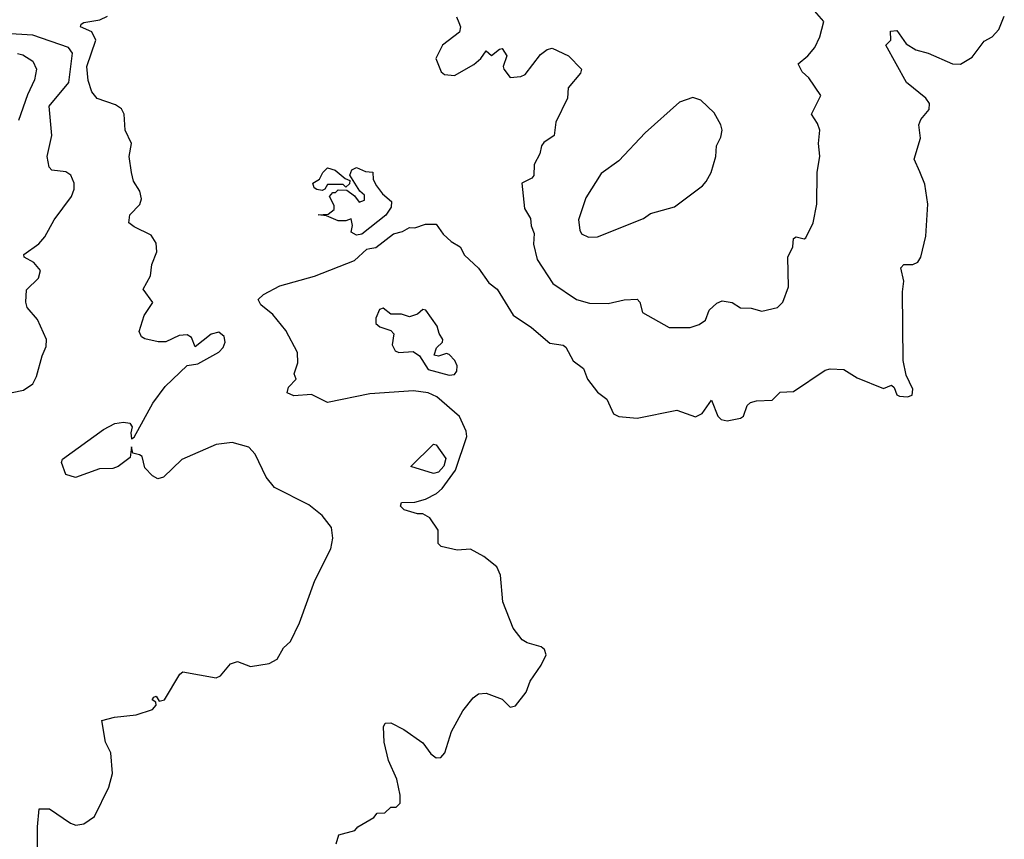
# Model space of a CAD drawing. Extents: x 1603745 to 1745082, y 385868 to 533966.
# Tile 136 of 256: x 1621593 to 1625311, y 441188 to 444282. Entities that reach past the tile are written whole.
import ezdxf

# ---------------------------------------------------------------- set-up
doc = ezdxf.new("R2010")
doc.units = 0

msp = doc.modelspace()

# ---------------------------------------------------------------- linework, layer by layer
at = {"layer": '0CON20XD'}
for points in [[(1622043.8, 443105), (1622062.5, 443165), (1622096.1, 443213.9), (1622058.9, 443265), (1622087.1, 443315), (1622092.1, 443357.9), (1622110.6, 443405), (1622108.7, 443438.7), (1622088.9, 443468.9), (1622025, 443500), (1622005.6, 443515.6), (1622008.6, 443545), (1622046.1, 443583.9), (1622053.5, 443605), (1622046.4, 443635), (1622022.1, 443672.1), (1622014.7, 443704.7), (1622006.3, 443765), (1622014.6, 443815), (1621990.7, 443865), (1621987, 443925), (1621977.8, 443945), (1621955, 443960.3), (1621885, 443984.4), (1621865, 444010), (1621851.8, 444051.8), (1621847, 444105), (1621880, 444205), (1621865.6, 444235.6), (1621823.1, 444255), (1621824.5, 444265), (1621835, 444271.3), (1621895, 444281.3), (1621924.8, 444295.2)], [(1622788.3, 441171.7), (1622797.5, 441205), (1622858.3, 441221.7), (1622870, 441235), (1622930, 441270), (1622943, 441287), (1622971.7, 441288.3), (1622995, 441310), (1623015, 441310), (1623030, 441325), (1623030, 441355), (1623016.7, 441415), (1622986.1, 441486.1), (1622968.8, 441555), (1622967, 441613), (1622973.6, 441626.4), (1622995, 441627.5), (1623043, 441603), (1623115, 441552), (1623145, 441511.2), (1623165, 441496.2), (1623183.6, 441496.4), (1623198.8, 441515), (1623223.3, 441595), (1623266.4, 441673.6), (1623305, 441722.5), (1623325, 441737.5), (1623355, 441740), (1623415, 441717.5), (1623445, 441687.5), (1623465, 441692.5), (1623505, 441743.3), (1623520, 441785), (1623562.5, 441845), (1623580.9, 441885), (1623575, 441904), (1623562.5, 441915), (1623509.4, 441929.4), (1623490.5, 441940.5), (1623456.8, 441985), (1623417.5, 442085), (1623408.9, 442185), (1623395, 442216), (1623345, 442255.6), (1623295, 442283.3), (1623245, 442280), (1623185, 442293.3), (1623173.3, 442305), (1623173.3, 442355), (1623141.7, 442401.7), (1623115, 442416.7), (1623095, 442416.2), (1623045, 442431.2), (1623031.2, 442445), (1623035, 442460), (1623085, 442460.5), (1623125, 442471.8), (1623166.8, 442493.2), (1623188.3, 442511.7), (1623238.3, 442581.7), (1623281.4, 442708.6), (1623279.2, 442729.2), (1623254.2, 442784.2), (1623168.7, 442858.7), (1623135, 442873.9), (1623079.7, 442880.3), (1622915, 442869.4), (1622755, 442836.9), (1622695, 442866.9), (1622627.7, 442862.3), (1622602.9, 442872.9), (1622608, 442895), (1622636.7, 442925), (1622630, 442945), (1622643.6, 442986.4), (1622642.5, 443025), (1622598.4, 443108.4), (1622549.2, 443169.2), (1622503.8, 443205), (1622494, 443225), (1622514, 443245), (1622575, 443277.5), (1622706.7, 443313.3), (1622857.3, 443372.7), (1622904.2, 443415), (1622915, 443417.8), (1622937.7, 443422.3), (1623005, 443472.9), (1623038.1, 443481.9), (1623065, 443498), (1623085, 443496.7), (1623125, 443510), (1623165, 443510), (1623192.3, 443472.3), (1623222.5, 443445), (1623256.7, 443425), (1623272.9, 443392.9), (1623325, 443343.8), (1623365, 443288), (1623396, 443265), (1623456.4, 443166.4), (1623525, 443119.5), (1623595, 443061.4), (1623645, 443052.9), (1623655.4, 443045.4), (1623683.5, 442993.5), (1623722, 442965), (1623737.5, 442925), (1623775, 442876.2), (1623810, 442850), (1623835, 442794.3), (1623855, 442784.6), (1623925, 442777.8), (1624075, 442808.3), (1624145, 442782.6), (1624169.6, 442795), (1624205, 442845.8), (1624229.6, 442785), (1624242.3, 442772.3), (1624265, 442767.7), (1624315, 442777.6), (1624325.7, 442785), (1624340.6, 442825), (1624353, 442837), (1624375, 442843.6), (1624435, 442845.5), (1624465, 442875.6), (1624515, 442878.6), (1624635, 442959.2), (1624653.6, 442963.6), (1624705, 442962), (1624755, 442930), (1624855, 442890), (1624885, 442902), (1624895, 442893.8), (1624905.6, 442865.6), (1624915, 442860.6), (1624945, 442858.8), (1624962.5, 442865), (1624965, 442886.7), (1624939.9, 442939.9), (1624928.6, 442995), (1624926.7, 443255), (1624932.2, 443295), (1624920, 443345), (1624931.7, 443358.3), (1624965, 443357.7), (1624985, 443366.5), (1624995.3, 443385), (1625014.8, 443465), (1625022.7, 443585), (1625010.5, 443660.5), (1624992.2, 443707.8), (1624971.1, 443755), (1624994.1, 443835), (1624988.5, 443885), (1624995.5, 443905), (1625027.2, 443942.8), (1625028.9, 443965), (1625015.2, 443985.2), (1624941.9, 444045), (1624864.2, 444185.8), (1624882.5, 444205), (1624881.2, 444238.8), (1624905, 444241.2), (1624940.9, 444190.9), (1624977.4, 444167.4), (1625023.3, 444155), (1625115, 444114.6), (1625145, 444114), (1625189.5, 444140.5), (1625235, 444201.1), (1625265, 444217.5), (1625290.9, 444245), (1625311, 444295)], [(1623243, 444293), (1623250.7, 444270.7), (1623257.5, 444255), (1623253.3, 444235), (1623189.2, 444185), (1623164, 444135), (1623184, 444085), (1623197.5, 444075), (1623235, 444070.6), (1623307.4, 444112.6), (1623334.4, 444135), (1623355, 444163.8), (1623375, 444146.7), (1623405, 444170.8), (1623415, 444172.5), (1623432.9, 444145), (1623418.8, 444105), (1623420.8, 444095), (1623445, 444063.3), (1623485, 444067.5), (1623501.2, 444075), (1623559.1, 444150.9), (1623585, 444169.2), (1623603.8, 444173.8), (1623665.6, 444145.6), (1623713.8, 444095), (1623710.5, 444079.5), (1623664.2, 444025), (1623661.4, 443985), (1623617.5, 443895), (1623611.2, 443845), (1623572.2, 443817.8), (1623563.1, 443805), (1623557.1, 443775), (1623535.4, 443735), (1623535, 443693.8), (1623526.6, 443683.4), (1623489.2, 443665), (1623498.9, 443568.9), (1623521.5, 443531.5), (1623524.1, 443504.1), (1623535.3, 443475), (1623532.9, 443435), (1623546.6, 443376.6), (1623606.2, 443286.2), (1623695, 443225.6), (1623745, 443211.9), (1623815, 443210), (1623875, 443224.3), (1623925, 443227.1), (1623934.3, 443215), (1623945, 443176.7), (1624045, 443120), (1624125, 443120), (1624159.2, 443130.8), (1624182.5, 443147.5), (1624196, 443185), (1624225, 443212), (1624245, 443220), (1624283.9, 443213.9), (1624315, 443193.8), (1624355, 443192.5), (1624395, 443182), (1624455, 443196), (1624474.2, 443215.8), (1624496.6, 443273.4), (1624493.3, 443385), (1624511.9, 443425), (1624514.5, 443455.5), (1624525, 443462.5), (1624555, 443454.3), (1624561.7, 443458.3), (1624589.4, 443515), (1624603.1, 443585), (1624604.5, 443705.5), (1624613.9, 443766.1), (1624609.2, 443815), (1624613.8, 443865), (1624605, 443890), (1624583.3, 443925), (1624618.8, 443995), (1624572.4, 444062.4), (1624548, 444085), (1624532.5, 444115), (1624568.8, 444145), (1624595, 444176.7), (1624615, 444217.5), (1624630, 444275), (1624594.2, 444315)], [(1621565, 442874.2), (1621606.8, 442883.2), (1621642.3, 442907.7), (1621656.2, 442935), (1621677.3, 443012.7), (1621692.3, 443047.7), (1621693.8, 443075), (1621659.7, 443149.7), (1621621.2, 443195), (1621616.1, 443216.1), (1621618, 443262), (1621664.1, 443305.9), (1621671.2, 443335), (1621646, 443365), (1621610, 443385), (1621608, 443395), (1621664.7, 443435.3), (1621688.2, 443461.8), (1621723.5, 443526.5), (1621788.8, 443615), (1621798.3, 443641.7), (1621798.8, 443665), (1621786.2, 443695), (1621766.9, 443706.9), (1621714.4, 443714.4), (1621704.2, 443725), (1621696.7, 443765), (1621714.7, 443845), (1621704.8, 443955.2), (1621778.8, 444045), (1621792.9, 444155), (1621776.6, 444176.6), (1621643.1, 444223.1), (1621495, 444231.8)], [(1621585, 444153.6), (1621605, 444149.6), (1621642.9, 444125), (1621656.2, 444095), (1621648.9, 444055), (1621622.1, 443997.9), (1621588.5, 443901.5)], [(1623740.7, 443460.7), (1623775, 443461.9), (1623948.6, 443531.4), (1623975, 443550), (1624065, 443575.6), (1624171.2, 443655), (1624185, 443671.2), (1624204.5, 443705.5), (1624221.9, 443765), (1624224.6, 443805), (1624241.1, 443838.9), (1624245.8, 443865), (1624241.2, 443885), (1624215, 443930), (1624165, 443977.5), (1624135, 443988), (1624085, 443970), (1623954.3, 443855), (1623855, 443749.4), (1623789.1, 443700.9), (1623730.2, 443609.8), (1623703.7, 443526.3), (1623707.8, 443487.8), (1623715, 443474), (1623740.7, 443460.7)], [(1622735, 443637.5), (1622715, 443641.2), (1622705, 443647.5), (1622700, 443665), (1622725, 443680), (1622737.5, 443705), (1622755, 443722.5), (1622783.6, 443713.6), (1622821.7, 443681.7), (1622840, 443675), (1622838.3, 443661.7), (1622825, 443650), (1622815, 443660), (1622755, 443660), (1622745, 443642.5), (1622735, 443637.5)], [(1622865, 443468.8), (1622845, 443480), (1622850, 443505), (1622845, 443530), (1622825, 443522.5), (1622795, 443522.5), (1622751.7, 443541.7), (1622720, 443545), (1622757.5, 443547.5), (1622780, 443565), (1622780, 443580), (1622762.5, 443615), (1622775, 443630), (1622785, 443630), (1622795, 443640), (1622828.3, 443638.3), (1622856.7, 443616.7), (1622875, 443593.3), (1622895, 443600), (1622895, 443620), (1622877.5, 443635), (1622840, 443695), (1622847.5, 443715), (1622865, 443723.3), (1622898.3, 443708.3), (1622925.9, 443705.9), (1622928.3, 443678.3), (1622940, 443655), (1622962.5, 443625), (1622997.5, 443595), (1622995.9, 443574.1), (1622975, 443543.3), (1622885, 443471.9), (1622865, 443468.8)], [(1623215, 442939.8), (1623235, 442942.4), (1623244.2, 442955), (1623245.3, 442975.3), (1623235.8, 442995.8), (1623215, 443017.8), (1623205, 443021.8), (1623175, 443012.2), (1623157.5, 443015), (1623167.1, 443042.9), (1623190, 443065), (1623190.8, 443075), (1623176.8, 443096.8), (1623169.4, 443125), (1623126.2, 443185), (1623115, 443187.5), (1623095, 443170), (1623065, 443160), (1623035, 443170), (1622995, 443170), (1622965, 443193.1), (1622951.7, 443188.3), (1622938.2, 443155), (1622938.1, 443135), (1622952.7, 443122.7), (1622995, 443108.2), (1623005.9, 443095.9), (1622999.6, 443055), (1623011.3, 443031.3), (1623025, 443026.2), (1623078.9, 443028.9), (1623102.7, 443012.7), (1623135, 442961.5), (1623215, 442939.8)], [(1621660, 441115), (1621660, 441235), (1621667, 441303), (1621705, 441303.8), (1621785, 441249.2), (1621805, 441242), (1621835, 441246.2), (1621875.8, 441274.2), (1621930, 441385), (1621943, 441437), (1621936.7, 441515), (1621917.5, 441555), (1621903.6, 441636.4), (1621951.4, 441648.6), (1622032.6, 441657.4), (1622095, 441678.5), (1622108.5, 441695), (1622106.4, 441706.4), (1622093.3, 441715), (1622100, 441725), (1622108.1, 441728.1), (1622120, 441710), (1622139.5, 441715), (1622198.1, 441811.9), (1622209.2, 441820.8), (1622335, 441798), (1622351.2, 441805), (1622389.3, 441850.7), (1622415, 441858.8), (1622465, 441840.8), (1622535, 441852.2), (1622565, 441867.5), (1622589.3, 441910.7), (1622615.4, 441935), (1622649.4, 442005), (1622707, 442165), (1622767.6, 442285), (1622775.3, 442325), (1622770, 442365), (1622735, 442410.9), (1622685, 442450.5), (1622555.6, 442515.6), (1622524.2, 442555), (1622481.7, 442641.7), (1622457.7, 442667.7), (1622395.7, 442685.7), (1622335, 442678.1), (1622205, 442621.4), (1622135.4, 442554.6), (1622115, 442549.2), (1622095, 442560), (1622065, 442590), (1622055, 442632.5), (1622045, 442639.2), (1622020, 442645), (1622015, 442670), (1622010.2, 442629.8), (1621965.2, 442594.8), (1621945, 442587.5), (1621893.7, 442586.3), (1621803.8, 442553.8), (1621767.5, 442565), (1621750.7, 442610.7), (1621755, 442622.5), (1621908.8, 442735), (1621952.1, 442757.9), (1621985, 442763), (1622008.7, 442758.7), (1622018.2, 442745), (1622012.4, 442722.4), (1622015, 442700), (1622025, 442706.2), (1622096.2, 442833.8), (1622142.8, 442897.2), (1622225, 442976.7), (1622265, 442983.3), (1622345, 443026.7), (1622361.2, 443045), (1622368.8, 443065), (1622365.5, 443085.5), (1622345, 443102.5), (1622316, 443095), (1622255, 443047.5), (1622242.3, 443082.3), (1622225, 443092), (1622195, 443089.2), (1622145, 443065.7), (1622115.8, 443065.8), (1622065, 443076.7), (1622053.3, 443085), (1622043.8, 443105)], [(1623155, 442568.8), (1623070, 442595), (1623155, 442680), (1623165, 442677.5), (1623202, 442625), (1623195, 442596.2), (1623175, 442574.3), (1623155, 442568.8)]]:
    msp.add_lwpolyline(points, dxfattribs=at)

doc.saveas('drawing.dxf')
